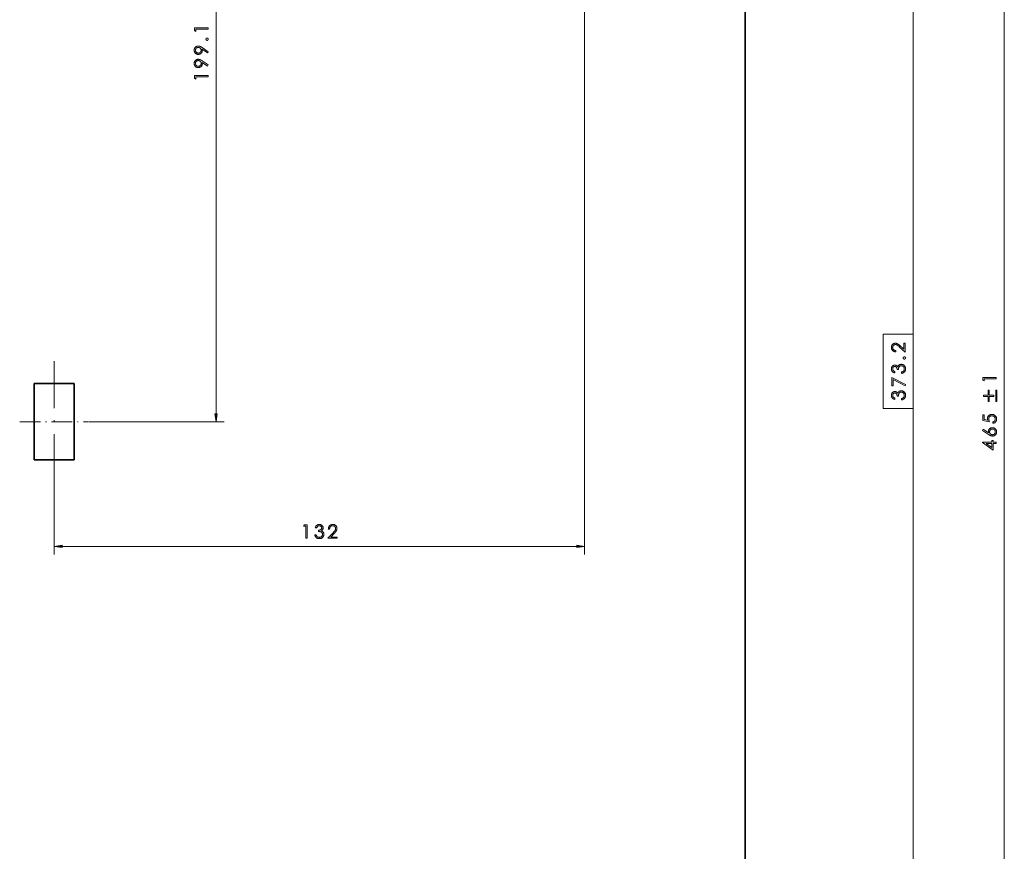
# Model space of a CAD drawing. Extents: x 0 to 1189, y 0 to 841.
# Tile 83 of 135: x 320 to 565, y 412 to 619. Entities that reach past the tile are written whole.
import ezdxf

# ---------------------------------------------------------------- set-up
doc = ezdxf.new("R2010")
doc.units = 0
doc.linetypes.add('DASHDOT', pattern=[18.5, 12, -3, 0.5, -3])

msp = doc.modelspace()

# ---------------------------------------------------------------- linework, layer by layer
at = {"color": 7, "lineweight": 13}
for p, q in [((564.84, 291.15), (564.84, 752.24)), ((368.71, 521.2), (368.71, 716.36)), ((542.19, 540.99), (542.19, 716.36)), ((460.43, 714.02), (460.42, 486.2)), ((542.19, 347.15), (542.19, 522.51)), ((337.1, 519.22), (370.71, 519.22)), ((330.41, 488.21), (458.44, 488.2))]:
    msp.add_line(p, q, dxfattribs=at)
at = {"color": 7, "lineweight": 35}
msp.add_line((500.36, 299.17), (500.37, 744.22), dxfattribs=at)
at = {"color": 7, "linetype": 'DASHDOT', "lineweight": 13}
msp.add_line((328.42, 504.11), (328.43, 534.33), dxfattribs=at)
at = {"color": 7, "lineweight": 35, "ltscale": 0.25}
for p, q in [((333.42, 528.72), (323.42, 528.72)), ((323.42, 509.72), (333.42, 509.72))]:
    msp.add_line(p, q, dxfattribs=at)
at = {"color": 7, "lineweight": 35, "ltscale": 0.475}
for p, q in [((323.42, 509.72), (323.42, 528.72)), ((333.42, 528.72), (333.42, 509.72))]:
    msp.add_line(p, q, dxfattribs=at)
at = {"color": 7, "linetype": 'DASHDOT', "lineweight": 13, "ltscale": 0.428549}
msp.add_line((319.85, 519.22), (337, 519.22), dxfattribs=at)
at = {"color": 7, "lineweight": 13, "ltscale": 0.445142}
msp.add_line((328.42, 504.01), (328.42, 486.21), dxfattribs=at)
at = {"color": 7, "lineweight": 13}
for points in [[(363.34, 616.6), (363.34, 617.26), (366.71, 617.26), (366.71, 616.93), (363.67, 616.93), (363.67, 616.4)], [(366.79, 611.34), (366.61, 611.07), (365.24, 611.97), (365.25, 611.94), (365.26, 611.9), (365.27, 611.87), (365.27, 611.83), (365.28, 611.8), (365.29, 611.76), (365.29, 611.73), (365.29, 611.69), (365.3, 611.66), (365.3, 611.62), (365.29, 611.54), (365.28, 611.47), (365.27, 611.39), (365.25, 611.32), (365.22, 611.25), (365.19, 611.19), (365.15, 611.12), (365.11, 611.06), (365.06, 611), (365.01, 610.95), (364.95, 610.89), (364.88, 610.85), (364.82, 610.81), (364.75, 610.77), (364.68, 610.74), (364.61, 610.72), (364.53, 610.7), (364.46, 610.68), (364.38, 610.67), (364.29, 610.67), (364.21, 610.67), (364.12, 610.68), (364.04, 610.7), (363.96, 610.72), (363.89, 610.75), (363.81, 610.78), (363.74, 610.82), (363.68, 610.87), (363.61, 610.92), (363.55, 610.98), (363.5, 611.04), (363.45, 611.1), (363.4, 611.17), (363.36, 611.24), (363.33, 611.31), (363.31, 611.39), (363.28, 611.47), (363.27, 611.55), (363.26, 611.63), (363.26, 611.72), (363.26, 611.81), (363.27, 611.89), (363.29, 611.97), (363.31, 612.05), (363.33, 612.13), (363.37, 612.2), (363.41, 612.27), (363.45, 612.33), (363.5, 612.4), (363.56, 612.45), (363.62, 612.51), (363.69, 612.56), (363.75, 612.6), (363.82, 612.64), (363.89, 612.67), (363.97, 612.7), (364.04, 612.72), (364.12, 612.73), (364.2, 612.74), (364.28, 612.74), (364.33, 612.74), (364.38, 612.74), (364.43, 612.73), (364.47, 612.73), (364.52, 612.72), (364.57, 612.71), (364.61, 612.7), (364.66, 612.68), (364.71, 612.66), (364.76, 612.65), (364.8, 612.63), (364.85, 612.6), (364.9, 612.58), (364.95, 612.56), (365, 612.53), (365.05, 612.5), (365.11, 612.47), (365.16, 612.43), (365.21, 612.4), (365.27, 612.36)], [(366.49, 614.16), (366.46, 614.16), (366.44, 614.17), (366.42, 614.17), (366.4, 614.18), (366.38, 614.18), (366.36, 614.19), (366.34, 614.2), (366.32, 614.22), (366.3, 614.23), (366.29, 614.25), (366.27, 614.26), (366.26, 614.28), (366.25, 614.3), (366.23, 614.32), (366.23, 614.34), (366.22, 614.36), (366.21, 614.38), (366.21, 614.4), (366.21, 614.42), (366.21, 614.44), (366.21, 614.47), (366.21, 614.49), (366.21, 614.51), (366.22, 614.53), (366.23, 614.55), (366.23, 614.57), (366.25, 614.59), (366.26, 614.61), (366.27, 614.63), (366.29, 614.64), (366.3, 614.66), (366.32, 614.67), (366.34, 614.68), (366.36, 614.7), (366.38, 614.7), (366.4, 614.71), (366.42, 614.72), (366.44, 614.72), (366.46, 614.72), (366.49, 614.72), (366.51, 614.72), (366.53, 614.72), (366.56, 614.72), (366.58, 614.71), (366.6, 614.7), (366.62, 614.7), (366.64, 614.68), (366.66, 614.67), (366.67, 614.66), (366.69, 614.64), (366.71, 614.63), (366.72, 614.61), (366.73, 614.59), (366.74, 614.57), (366.75, 614.55), (366.76, 614.53), (366.77, 614.51), (366.77, 614.49), (366.77, 614.47), (366.77, 614.44), (366.77, 614.42), (366.77, 614.4), (366.76, 614.38), (366.76, 614.36), (366.75, 614.34), (366.74, 614.32), (366.73, 614.3), (366.72, 614.28), (366.7, 614.26), (366.69, 614.25), (366.67, 614.23), (366.65, 614.22), (366.63, 614.2), (366.62, 614.19), (366.6, 614.18), (366.58, 614.18), (366.55, 614.17), (366.53, 614.17), (366.51, 614.16)], [(364.29, 611), (364.35, 611), (364.41, 611.01), (364.46, 611.02), (364.52, 611.03), (364.57, 611.05), (364.62, 611.07), (364.66, 611.1), (364.71, 611.13), (364.75, 611.17), (364.8, 611.21), (364.83, 611.25), (364.87, 611.29), (364.9, 611.34), (364.93, 611.39), (364.95, 611.43), (364.97, 611.49), (364.98, 611.54), (364.99, 611.59), (365, 611.65), (365, 611.71), (365, 611.77), (364.99, 611.82), (364.98, 611.88), (364.97, 611.93), (364.95, 611.98), (364.93, 612.03), (364.9, 612.08), (364.87, 612.12), (364.83, 612.17), (364.79, 612.21), (364.75, 612.25), (364.71, 612.28), (364.66, 612.31), (364.61, 612.34), (364.56, 612.36), (364.51, 612.38), (364.46, 612.4), (364.41, 612.41), (364.35, 612.41), (364.29, 612.41), (364.24, 612.41), (364.18, 612.41), (364.13, 612.4), (364.07, 612.38), (364.02, 612.36), (363.97, 612.34), (363.93, 612.31), (363.88, 612.28), (363.84, 612.25), (363.79, 612.21), (363.76, 612.17), (363.72, 612.12), (363.69, 612.08), (363.66, 612.03), (363.64, 611.98), (363.62, 611.93), (363.6, 611.88), (363.59, 611.82), (363.59, 611.77), (363.59, 611.71), (363.59, 611.65), (363.59, 611.59), (363.6, 611.54), (363.62, 611.49), (363.64, 611.43), (363.66, 611.39), (363.69, 611.34), (363.72, 611.29), (363.75, 611.25), (363.79, 611.21), (363.83, 611.17), (363.88, 611.13), (363.92, 611.1), (363.97, 611.07), (364.02, 611.05), (364.07, 611.03), (364.12, 611.02), (364.18, 611.01), (364.24, 611)], [(366.79, 608.05), (366.61, 607.77), (365.24, 608.68), (365.25, 608.64), (365.26, 608.61), (365.27, 608.57), (365.27, 608.54), (365.28, 608.5), (365.29, 608.47), (365.29, 608.43), (365.29, 608.4), (365.3, 608.36), (365.3, 608.33), (365.29, 608.25), (365.28, 608.17), (365.27, 608.1), (365.25, 608.03), (365.22, 607.96), (365.19, 607.89), (365.15, 607.83), (365.11, 607.77), (365.06, 607.71), (365.01, 607.65), (364.95, 607.6), (364.88, 607.55), (364.82, 607.51), (364.75, 607.48), (364.68, 607.45), (364.61, 607.42), (364.53, 607.4), (364.46, 607.39), (364.38, 607.38), (364.29, 607.38), (364.21, 607.38), (364.12, 607.39), (364.04, 607.41), (363.96, 607.43), (363.89, 607.45), (363.81, 607.49), (363.74, 607.53), (363.68, 607.57), (363.61, 607.62), (363.55, 607.68), (363.5, 607.74), (363.45, 607.81), (363.4, 607.88), (363.36, 607.95), (363.33, 608.02), (363.31, 608.1), (363.28, 608.18), (363.27, 608.26), (363.26, 608.34), (363.26, 608.43), (363.26, 608.51), (363.27, 608.6), (363.29, 608.68), (363.31, 608.76), (363.33, 608.83), (363.37, 608.91), (363.41, 608.97), (363.45, 609.04), (363.5, 609.1), (363.56, 609.16), (363.62, 609.22), (363.69, 609.26), (363.75, 609.31), (363.82, 609.35), (363.89, 609.38), (363.97, 609.4), (364.04, 609.42), (364.12, 609.44), (364.2, 609.45), (364.28, 609.45), (364.33, 609.45), (364.38, 609.45), (364.43, 609.44), (364.47, 609.43), (364.52, 609.42), (364.57, 609.41), (364.61, 609.4), (364.66, 609.39), (364.71, 609.37), (364.76, 609.35), (364.8, 609.33), (364.85, 609.31), (364.9, 609.29), (364.95, 609.26), (365, 609.23), (365.05, 609.2), (365.11, 609.17), (365.16, 609.14), (365.21, 609.11), (365.27, 609.07)], [(364.29, 607.71), (364.35, 607.71), (364.41, 607.71), (364.46, 607.72), (364.52, 607.74), (364.57, 607.76), (364.62, 607.78), (364.66, 607.81), (364.71, 607.84), (364.75, 607.87), (364.8, 607.91), (364.83, 607.95), (364.87, 608), (364.9, 608.04), (364.93, 608.09), (364.95, 608.14), (364.97, 608.19), (364.98, 608.24), (364.99, 608.3), (365, 608.36), (365, 608.41), (365, 608.47), (364.99, 608.53), (364.98, 608.58), (364.97, 608.64), (364.95, 608.69), (364.93, 608.74), (364.9, 608.78), (364.87, 608.83), (364.83, 608.87), (364.79, 608.91), (364.75, 608.95), (364.71, 608.99), (364.66, 609.02), (364.61, 609.05), (364.56, 609.07), (364.51, 609.09), (364.46, 609.1), (364.41, 609.11), (364.35, 609.12), (364.29, 609.12), (364.24, 609.12), (364.18, 609.11), (364.13, 609.1), (364.07, 609.09), (364.02, 609.07), (363.97, 609.05), (363.93, 609.02), (363.88, 608.99), (363.84, 608.95), (363.79, 608.91), (363.76, 608.87), (363.72, 608.83), (363.69, 608.78), (363.66, 608.74), (363.64, 608.69), (363.62, 608.64), (363.6, 608.58), (363.59, 608.53), (363.59, 608.47), (363.59, 608.41), (363.59, 608.36), (363.59, 608.3), (363.6, 608.24), (363.62, 608.19), (363.64, 608.14), (363.66, 608.09), (363.69, 608.04), (363.72, 608), (363.75, 607.95), (363.79, 607.91), (363.83, 607.87), (363.88, 607.84), (363.92, 607.81), (363.97, 607.78), (364.02, 607.76), (364.07, 607.74), (364.12, 607.72), (364.18, 607.71), (364.24, 607.71)], [(363.34, 604.72), (363.34, 605.38), (366.71, 605.38), (366.71, 605.05), (363.67, 605.05), (363.67, 604.52)], [(534.69, 522.51), (542.19, 522.51), (542.19, 540.99), (534.69, 540.99)], [(537.88, 536.93), (537.88, 536.61), (537.78, 536.62), (537.68, 536.63), (537.59, 536.65), (537.5, 536.68), (537.42, 536.71), (537.34, 536.74), (537.26, 536.79), (537.19, 536.84), (537.12, 536.89), (537.05, 536.95), (537, 537.02), (536.94, 537.09), (536.9, 537.16), (536.86, 537.23), (536.82, 537.31), (536.79, 537.39), (536.77, 537.47), (536.76, 537.55), (536.75, 537.64), (536.74, 537.73), (536.75, 537.82), (536.75, 537.9), (536.77, 537.98), (536.79, 538.06), (536.82, 538.14), (536.85, 538.21), (536.89, 538.28), (536.93, 538.35), (536.98, 538.41), (537.04, 538.47), (537.1, 538.53), (537.16, 538.58), (537.22, 538.62), (537.29, 538.66), (537.36, 538.7), (537.43, 538.72), (537.51, 538.74), (537.59, 538.76), (537.67, 538.77), (537.75, 538.77), (537.81, 538.77), (537.87, 538.76), (537.93, 538.76), (537.99, 538.74), (538.05, 538.73), (538.11, 538.71), (538.17, 538.69), (538.22, 538.66), (538.28, 538.64), (538.33, 538.6), (538.39, 538.57), (538.44, 538.53), (538.5, 538.49), (538.56, 538.44), (538.62, 538.4), (538.69, 538.34), (538.75, 538.29), (538.82, 538.23), (538.89, 538.17), (538.96, 538.1), (539.87, 537.26), (539.87, 538.82), (540.19, 538.82), (540.19, 536.53), (538.8, 537.81), (538.73, 537.88), (538.66, 537.94), (538.6, 538), (538.54, 538.05), (538.48, 538.1), (538.42, 538.15), (538.37, 538.19), (538.32, 538.23), (538.27, 538.27), (538.23, 538.3), (538.19, 538.32), (538.14, 538.35), (538.1, 538.37), (538.05, 538.39), (538, 538.41), (537.96, 538.42), (537.91, 538.43), (537.86, 538.44), (537.81, 538.44), (537.76, 538.44), (537.7, 538.44), (537.65, 538.43), (537.59, 538.42), (537.54, 538.41), (537.49, 538.39), (537.44, 538.37), (537.4, 538.34), (537.35, 538.31), (537.31, 538.27), (537.27, 538.23), (537.23, 538.19), (537.19, 538.14), (537.16, 538.09), (537.14, 538.04), (537.11, 537.99), (537.09, 537.94), (537.08, 537.89), (537.07, 537.83), (537.06, 537.77), (537.06, 537.71), (537.06, 537.65), (537.07, 537.59), (537.08, 537.53), (537.1, 537.47), (537.11, 537.41), (537.14, 537.36), (537.17, 537.31), (537.2, 537.26), (537.23, 537.22), (537.27, 537.18), (537.32, 537.14), (537.37, 537.1), (537.42, 537.07), (537.47, 537.04), (537.53, 537.01), (537.6, 536.99), (537.66, 536.97), (537.73, 536.95), (537.8, 536.94)], [(539.97, 534.82), (539.95, 534.82), (539.93, 534.82), (539.9, 534.83), (539.88, 534.83), (539.86, 534.84), (539.84, 534.85), (539.82, 534.86), (539.81, 534.87), (539.79, 534.89), (539.77, 534.91), (539.76, 534.92), (539.74, 534.94), (539.73, 534.96), (539.72, 534.98), (539.71, 535), (539.7, 535.02), (539.7, 535.04), (539.69, 535.06), (539.69, 535.08), (539.69, 535.1), (539.69, 535.12), (539.69, 535.15), (539.7, 535.17), (539.7, 535.19), (539.71, 535.21), (539.72, 535.23), (539.73, 535.25), (539.74, 535.27), (539.76, 535.28), (539.77, 535.3), (539.79, 535.32), (539.81, 535.33), (539.82, 535.34), (539.84, 535.35), (539.86, 535.36), (539.88, 535.37), (539.9, 535.38), (539.93, 535.38), (539.95, 535.38), (539.97, 535.38), (540, 535.38), (540.02, 535.38), (540.04, 535.38), (540.06, 535.37), (540.08, 535.36), (540.1, 535.35), (540.12, 535.34), (540.14, 535.33), (540.16, 535.32), (540.17, 535.3), (540.19, 535.28), (540.2, 535.27), (540.22, 535.25), (540.23, 535.23), (540.24, 535.21), (540.24, 535.19), (540.25, 535.17), (540.25, 535.15), (540.26, 535.12), (540.26, 535.1), (540.26, 535.08), (540.25, 535.06), (540.25, 535.04), (540.24, 535.02), (540.24, 535), (540.23, 534.98), (540.22, 534.96), (540.2, 534.94), (540.19, 534.92), (540.17, 534.91), (540.16, 534.89), (540.14, 534.87), (540.12, 534.86), (540.1, 534.85), (540.08, 534.84), (540.06, 534.83), (540.04, 534.83), (540.02, 534.82), (539.99, 534.82)], [(537.61, 531.72), (537.61, 531.38), (537.52, 531.4), (537.45, 531.42), (537.37, 531.45), (537.3, 531.48), (537.24, 531.51), (537.17, 531.55), (537.12, 531.59), (537.06, 531.64), (537.01, 531.68), (536.97, 531.74), (536.92, 531.79), (536.89, 531.85), (536.85, 531.9), (536.82, 531.96), (536.8, 532.03), (536.78, 532.09), (536.76, 532.16), (536.75, 532.22), (536.75, 532.29), (536.74, 532.37), (536.75, 532.44), (536.75, 532.52), (536.77, 532.59), (536.78, 532.67), (536.81, 532.74), (536.83, 532.8), (536.87, 532.87), (536.9, 532.93), (536.95, 532.99), (537, 533.05), (537.05, 533.1), (537.1, 533.15), (537.16, 533.19), (537.22, 533.23), (537.28, 533.26), (537.34, 533.29), (537.4, 533.31), (537.47, 533.32), (537.54, 533.33), (537.61, 533.33), (537.7, 533.33), (537.78, 533.31), (537.85, 533.29), (537.93, 533.26), (538, 533.22), (538.07, 533.18), (538.13, 533.12), (538.19, 533.05), (538.25, 532.98), (538.3, 532.9), (538.32, 532.96), (538.35, 533.01), (538.38, 533.06), (538.42, 533.11), (538.45, 533.16), (538.49, 533.21), (538.53, 533.25), (538.57, 533.29), (538.61, 533.32), (538.66, 533.36), (538.71, 533.39), (538.76, 533.41), (538.81, 533.44), (538.86, 533.46), (538.91, 533.48), (538.97, 533.49), (539.02, 533.5), (539.08, 533.51), (539.13, 533.52), (539.19, 533.52), (539.28, 533.51), (539.36, 533.51), (539.44, 533.49), (539.52, 533.47), (539.6, 533.44), (539.68, 533.4), (539.75, 533.36), (539.82, 533.31), (539.89, 533.25), (539.95, 533.19), (540.02, 533.13), (540.07, 533.06), (540.12, 532.98), (540.16, 532.9), (540.2, 532.82), (540.22, 532.74), (540.25, 532.65), (540.26, 532.56), (540.27, 532.47), (540.28, 532.37), (540.27, 532.28), (540.27, 532.2), (540.25, 532.12), (540.24, 532.04), (540.21, 531.97), (540.19, 531.9), (540.15, 531.83), (540.12, 531.76), (540.07, 531.7), (540.03, 531.64), (539.97, 531.59), (539.92, 531.54), (539.85, 531.49), (539.79, 531.45), (539.72, 531.41), (539.64, 531.37), (539.56, 531.34), (539.48, 531.31), (539.39, 531.29), (539.29, 531.26), (539.29, 531.59), (539.36, 531.61), (539.42, 531.63), (539.48, 531.65), (539.53, 531.68), (539.58, 531.71), (539.63, 531.73), (539.67, 531.76), (539.71, 531.8), (539.75, 531.83), (539.79, 531.87), (539.82, 531.9), (539.84, 531.95), (539.87, 531.99), (539.89, 532.04), (539.91, 532.09), (539.92, 532.14), (539.93, 532.19), (539.94, 532.25), (539.95, 532.31), (539.95, 532.37), (539.95, 532.44), (539.94, 532.51), (539.93, 532.57), (539.91, 532.64), (539.89, 532.7), (539.87, 532.75), (539.84, 532.81), (539.81, 532.86), (539.77, 532.91), (539.73, 532.96), (539.69, 533), (539.64, 533.04), (539.6, 533.07), (539.55, 533.1), (539.5, 533.13), (539.44, 533.15), (539.39, 533.16), (539.33, 533.18), (539.28, 533.18), (539.22, 533.19), (539.15, 533.18), (539.09, 533.18), (539.03, 533.16), (538.97, 533.15), (538.92, 533.12), (538.86, 533.09), (538.81, 533.06), (538.77, 533.02), (538.73, 532.98), (538.69, 532.93), (538.65, 532.88), (538.61, 532.82), (538.59, 532.76), (538.56, 532.69), (538.54, 532.62), (538.52, 532.55), (538.5, 532.47), (538.49, 532.38), (538.48, 532.29), (538.48, 532.2), (538.17, 532.2), (538.17, 532.26), (538.17, 532.33), (538.16, 532.39), (538.15, 532.45), (538.13, 532.51), (538.11, 532.57), (538.09, 532.62), (538.07, 532.67), (538.04, 532.72), (538.01, 532.76), (537.98, 532.8), (537.95, 532.84), (537.91, 532.87), (537.87, 532.9), (537.83, 532.92), (537.79, 532.94), (537.75, 532.96), (537.7, 532.97), (537.66, 532.98), (537.61, 532.98), (537.56, 532.98), (537.52, 532.97), (537.48, 532.96), (537.44, 532.95), (537.4, 532.94), (537.36, 532.92), (537.32, 532.89), (537.29, 532.87), (537.26, 532.84), (537.22, 532.8), (537.19, 532.77), (537.17, 532.73), (537.14, 532.69), (537.12, 532.65), (537.11, 532.61), (537.09, 532.56), (537.08, 532.52), (537.07, 532.47), (537.07, 532.42), (537.07, 532.37), (537.07, 532.32), (537.07, 532.28), (537.08, 532.23), (537.09, 532.19), (537.1, 532.15), (537.11, 532.11), (537.13, 532.08), (537.15, 532.04), (537.17, 532.01), (537.2, 531.98), (537.23, 531.95), (537.26, 531.92), (537.29, 531.89), (537.33, 531.86), (537.37, 531.84), (537.41, 531.81), (537.45, 531.79), (537.5, 531.76), (537.55, 531.74)], [(536.83, 528.14), (536.83, 530.28), (540.28, 528.48), (540.14, 528.2), (537.15, 529.76), (537.15, 528.14)], [(559.48, 529.6), (559.48, 530.26), (562.84, 530.26), (562.84, 529.93), (559.81, 529.93), (559.81, 529.4)], [(537.61, 525.13), (537.61, 524.79), (537.52, 524.81), (537.45, 524.83), (537.37, 524.86), (537.3, 524.89), (537.24, 524.93), (537.17, 524.96), (537.12, 525), (537.06, 525.05), (537.01, 525.1), (536.97, 525.15), (536.92, 525.2), (536.89, 525.26), (536.85, 525.32), (536.82, 525.38), (536.8, 525.44), (536.78, 525.5), (536.76, 525.57), (536.75, 525.64), (536.75, 525.71), (536.74, 525.78), (536.75, 525.86), (536.75, 525.93), (536.77, 526.01), (536.78, 526.08), (536.81, 526.15), (536.83, 526.21), (536.87, 526.28), (536.9, 526.34), (536.95, 526.4), (537, 526.46), (537.05, 526.51), (537.1, 526.56), (537.16, 526.6), (537.22, 526.64), (537.28, 526.67), (537.34, 526.7), (537.4, 526.72), (537.47, 526.73), (537.54, 526.74), (537.61, 526.74), (537.7, 526.74), (537.78, 526.73), (537.85, 526.7), (537.93, 526.67), (538, 526.64), (538.07, 526.59), (538.13, 526.53), (538.19, 526.47), (538.25, 526.39), (538.3, 526.31), (538.32, 526.37), (538.35, 526.42), (538.38, 526.48), (538.42, 526.53), (538.45, 526.57), (538.49, 526.62), (538.53, 526.66), (538.57, 526.7), (538.61, 526.74), (538.66, 526.77), (538.71, 526.8), (538.76, 526.83), (538.81, 526.85), (538.86, 526.87), (538.91, 526.89), (538.97, 526.9), (539.02, 526.92), (539.08, 526.92), (539.13, 526.93), (539.19, 526.93), (539.28, 526.93), (539.36, 526.92), (539.44, 526.9), (539.52, 526.88), (539.6, 526.85), (539.68, 526.81), (539.75, 526.77), (539.82, 526.72), (539.89, 526.67), (539.95, 526.6), (540.02, 526.54), (540.07, 526.47), (540.12, 526.39), (540.16, 526.32), (540.2, 526.24), (540.22, 526.15), (540.25, 526.07), (540.26, 525.97), (540.27, 525.88), (540.28, 525.78), (540.27, 525.7), (540.27, 525.61), (540.25, 525.53), (540.24, 525.45), (540.21, 525.38), (540.19, 525.31), (540.15, 525.24), (540.12, 525.18), (540.07, 525.12), (540.03, 525.06), (539.97, 525), (539.92, 524.95), (539.85, 524.9), (539.79, 524.86), (539.72, 524.82), (539.64, 524.78), (539.56, 524.75), (539.48, 524.72), (539.39, 524.7), (539.29, 524.68), (539.29, 525), (539.36, 525.02), (539.42, 525.04), (539.48, 525.07), (539.53, 525.09), (539.58, 525.12), (539.63, 525.15), (539.67, 525.18), (539.71, 525.21), (539.75, 525.24), (539.79, 525.28), (539.82, 525.32), (539.84, 525.36), (539.87, 525.4), (539.89, 525.45), (539.91, 525.5), (539.92, 525.55), (539.93, 525.61), (539.94, 525.66), (539.95, 525.72), (539.95, 525.79), (539.95, 525.86), (539.94, 525.92), (539.93, 525.99), (539.91, 526.05), (539.89, 526.11), (539.87, 526.17), (539.84, 526.22), (539.81, 526.27), (539.77, 526.32), (539.73, 526.37), (539.69, 526.41), (539.64, 526.45), (539.6, 526.49), (539.55, 526.52), (539.5, 526.54), (539.44, 526.56), (539.39, 526.58), (539.33, 526.59), (539.28, 526.6), (539.22, 526.6), (539.15, 526.6), (539.09, 526.59), (539.03, 526.58), (538.97, 526.56), (538.92, 526.53), (538.86, 526.51), (538.81, 526.47), (538.77, 526.44), (538.73, 526.39), (538.69, 526.34), (538.65, 526.29), (538.61, 526.23), (538.59, 526.17), (538.56, 526.11), (538.54, 526.03), (538.52, 525.96), (538.5, 525.88), (538.49, 525.79), (538.48, 525.7), (538.48, 525.61), (538.17, 525.61), (538.17, 525.68), (538.17, 525.74), (538.16, 525.81), (538.15, 525.87), (538.13, 525.92), (538.11, 525.98), (538.09, 526.03), (538.07, 526.08), (538.04, 526.13), (538.01, 526.17), (537.98, 526.22), (537.95, 526.25), (537.91, 526.28), (537.87, 526.31), (537.83, 526.34), (537.79, 526.36), (537.75, 526.37), (537.7, 526.38), (537.66, 526.39), (537.61, 526.39), (537.56, 526.39), (537.52, 526.38), (537.48, 526.38), (537.44, 526.36), (537.4, 526.35), (537.36, 526.33), (537.32, 526.31), (537.29, 526.28), (537.26, 526.25), (537.22, 526.22), (537.19, 526.18), (537.17, 526.14), (537.14, 526.1), (537.12, 526.06), (537.11, 526.02), (537.09, 525.97), (537.08, 525.93), (537.07, 525.88), (537.07, 525.83), (537.07, 525.78), (537.07, 525.73), (537.07, 525.69), (537.08, 525.64), (537.09, 525.6), (537.1, 525.56), (537.11, 525.53), (537.13, 525.49), (537.15, 525.46), (537.17, 525.42), (537.2, 525.39), (537.23, 525.36), (537.26, 525.33), (537.29, 525.3), (537.33, 525.28), (537.37, 525.25), (537.41, 525.22), (537.45, 525.2), (537.5, 525.18), (537.55, 525.15)], [(561.08, 527.11), (561.08, 525.84), (562.25, 525.84), (562.25, 525.54), (561.08, 525.54), (561.08, 524.28), (560.79, 524.28), (560.79, 525.54), (559.69, 525.54), (559.69, 525.84), (560.79, 525.84), (560.79, 527.11)], [(562.99, 527.11), (562.99, 524.28), (562.7, 524.28), (562.7, 527.11)], [(368.44, 521.2), (368.71, 519.22), (368.97, 521.2)], [(559.48, 520.95), (559.8, 520.95), (559.8, 519.75), (560.72, 519.59), (560.71, 519.63), (560.69, 519.67), (560.68, 519.72), (560.68, 519.76), (560.67, 519.8), (560.66, 519.85), (560.66, 519.89), (560.65, 519.93), (560.65, 519.97), (560.65, 520.01), (560.66, 520.09), (560.66, 520.18), (560.68, 520.26), (560.7, 520.34), (560.73, 520.41), (560.76, 520.48), (560.8, 520.55), (560.85, 520.62), (560.9, 520.68), (560.96, 520.74), (561.03, 520.8), (561.09, 520.85), (561.17, 520.89), (561.24, 520.93), (561.32, 520.96), (561.4, 520.99), (561.48, 521.01), (561.57, 521.03), (561.66, 521.04), (561.75, 521.04), (561.85, 521.04), (561.95, 521.03), (562.04, 521.01), (562.13, 520.99), (562.21, 520.96), (562.29, 520.92), (562.37, 520.88), (562.45, 520.83), (562.52, 520.78), (562.59, 520.72), (562.65, 520.65), (562.71, 520.58), (562.76, 520.51), (562.81, 520.43), (562.84, 520.34), (562.87, 520.26), (562.9, 520.17), (562.92, 520.07), (562.93, 519.97), (562.93, 519.87), (562.93, 519.79), (562.92, 519.71), (562.91, 519.64), (562.89, 519.56), (562.87, 519.49), (562.84, 519.43), (562.81, 519.36), (562.77, 519.3), (562.73, 519.24), (562.69, 519.18), (562.64, 519.13), (562.58, 519.08), (562.53, 519.03), (562.47, 518.99), (562.4, 518.95), (562.33, 518.92), (562.26, 518.9), (562.19, 518.87), (562.11, 518.85), (562.03, 518.84), (562.03, 519.18), (562.08, 519.2), (562.14, 519.21), (562.19, 519.23), (562.23, 519.25), (562.28, 519.28), (562.32, 519.3), (562.36, 519.33), (562.4, 519.36), (562.43, 519.4), (562.46, 519.44), (562.49, 519.48), (562.51, 519.52), (562.54, 519.56), (562.56, 519.6), (562.57, 519.64), (562.59, 519.69), (562.6, 519.73), (562.6, 519.78), (562.61, 519.83), (562.61, 519.88), (562.61, 519.95), (562.6, 520.01), (562.59, 520.07), (562.57, 520.13), (562.55, 520.19), (562.52, 520.25), (562.49, 520.3), (562.45, 520.35), (562.41, 520.41), (562.36, 520.46), (562.31, 520.5), (562.26, 520.54), (562.2, 520.58), (562.14, 520.61), (562.08, 520.64), (562.02, 520.66), (561.95, 520.67), (561.89, 520.69), (561.82, 520.69), (561.74, 520.7), (561.68, 520.69), (561.61, 520.69), (561.55, 520.68), (561.49, 520.66), (561.44, 520.64), (561.38, 520.62), (561.33, 520.59), (561.28, 520.56), (561.23, 520.53), (561.19, 520.49), (561.15, 520.44), (561.11, 520.4), (561.08, 520.35), (561.05, 520.29), (561.03, 520.24), (561.01, 520.18), (560.99, 520.12), (560.98, 520.05), (560.97, 519.98), (560.97, 519.91), (560.97, 519.85), (560.98, 519.78), (560.99, 519.71), (561, 519.64), (561.02, 519.57), (561.03, 519.5), (561.06, 519.42), (561.08, 519.34), (561.11, 519.26), (561.15, 519.18), (559.48, 519.5)], [(559.4, 517.07), (559.57, 517.35), (560.95, 516.44), (560.94, 516.48), (560.93, 516.52), (560.92, 516.56), (560.91, 516.59), (560.9, 516.63), (560.9, 516.67), (560.89, 516.7), (560.89, 516.74), (560.89, 516.77), (560.89, 516.81), (560.89, 516.88), (560.9, 516.95), (560.91, 517.02), (560.93, 517.09), (560.96, 517.16), (560.99, 517.22), (561.03, 517.29), (561.08, 517.35), (561.13, 517.41), (561.18, 517.46), (561.24, 517.52), (561.31, 517.56), (561.37, 517.61), (561.44, 517.64), (561.51, 517.67), (561.59, 517.7), (561.66, 517.72), (561.74, 517.73), (561.82, 517.74), (561.9, 517.74), (561.99, 517.74), (562.07, 517.73), (562.15, 517.72), (562.23, 517.7), (562.3, 517.67), (562.38, 517.63), (562.44, 517.59), (562.51, 517.55), (562.57, 517.5), (562.63, 517.44), (562.69, 517.38), (562.74, 517.31), (562.78, 517.24), (562.82, 517.17), (562.86, 517.1), (562.88, 517.02), (562.9, 516.94), (562.92, 516.86), (562.93, 516.78), (562.93, 516.69), (562.93, 516.6), (562.92, 516.52), (562.9, 516.44), (562.88, 516.36), (562.85, 516.29), (562.82, 516.22), (562.78, 516.15), (562.74, 516.08), (562.69, 516.02), (562.63, 515.96), (562.57, 515.91), (562.5, 515.86), (562.44, 515.81), (562.37, 515.77), (562.3, 515.74), (562.22, 515.72), (562.15, 515.7), (562.07, 515.68), (561.98, 515.67), (561.9, 515.67), (561.86, 515.67), (561.82, 515.67), (561.77, 515.68), (561.73, 515.68), (561.69, 515.69), (561.65, 515.7), (561.6, 515.71), (561.56, 515.72), (561.52, 515.73), (561.47, 515.75), (561.43, 515.77), (561.38, 515.79), (561.33, 515.81), (561.28, 515.84), (561.23, 515.86), (561.17, 515.9), (561.11, 515.93), (561.05, 515.97), (560.99, 516.01), (560.92, 516.05)], [(561.89, 517.41), (561.84, 517.41), (561.78, 517.4), (561.72, 517.39), (561.67, 517.38), (561.62, 517.36), (561.57, 517.34), (561.52, 517.31), (561.48, 517.28), (561.43, 517.24), (561.39, 517.21), (561.35, 517.16), (561.32, 517.12), (561.29, 517.07), (561.26, 517.03), (561.24, 516.98), (561.22, 516.93), (561.2, 516.87), (561.19, 516.82), (561.19, 516.76), (561.19, 516.7), (561.19, 516.65), (561.19, 516.59), (561.2, 516.54), (561.22, 516.48), (561.24, 516.43), (561.26, 516.38), (561.29, 516.33), (561.32, 516.29), (561.35, 516.25), (561.39, 516.2), (561.43, 516.16), (561.48, 516.13), (561.52, 516.1), (561.57, 516.07), (561.62, 516.05), (561.67, 516.03), (561.72, 516.02), (561.78, 516.01), (561.84, 516), (561.89, 516), (561.95, 516), (562.01, 516.01), (562.06, 516.02), (562.12, 516.03), (562.17, 516.05), (562.22, 516.07), (562.26, 516.1), (562.31, 516.13), (562.35, 516.17), (562.39, 516.21), (562.43, 516.25), (562.47, 516.29), (562.5, 516.34), (562.53, 516.39), (562.55, 516.43), (562.57, 516.49), (562.58, 516.54), (562.59, 516.59), (562.6, 516.65), (562.6, 516.7), (562.6, 516.76), (562.59, 516.82), (562.58, 516.87), (562.57, 516.92), (562.55, 516.97), (562.53, 517.02), (562.5, 517.07), (562.47, 517.12), (562.43, 517.16), (562.39, 517.2), (562.35, 517.24), (562.31, 517.28), (562.26, 517.31), (562.22, 517.34), (562.17, 517.36), (562.12, 517.38), (562.06, 517.39), (562.01, 517.4), (561.95, 517.41)], [(559.4, 514.06), (559.4, 514.12), (561.74, 514.12), (561.74, 514.53), (562.06, 514.53), (562.06, 514.12), (562.84, 514.12), (562.84, 513.79), (562.06, 513.79), (562.06, 512.18)], [(561.74, 513.79), (560.34, 513.79), (561.74, 512.8)], [(390.7, 493.57), (391.36, 493.57), (391.36, 490.21), (391.03, 490.21), (391.03, 493.24), (390.5, 493.24)], [(393.74, 492.79), (393.4, 492.79), (393.42, 492.87), (393.45, 492.95), (393.47, 493.02), (393.5, 493.09), (393.54, 493.16), (393.57, 493.22), (393.62, 493.28), (393.66, 493.34), (393.71, 493.39), (393.76, 493.43), (393.81, 493.47), (393.87, 493.51), (393.93, 493.55), (393.99, 493.57), (394.05, 493.6), (394.11, 493.62), (394.18, 493.63), (394.25, 493.65), (394.32, 493.65), (394.39, 493.65), (394.47, 493.65), (394.54, 493.64), (394.62, 493.63), (394.69, 493.61), (394.76, 493.59), (394.83, 493.56), (394.89, 493.53), (394.95, 493.49), (395.01, 493.45), (395.07, 493.4), (395.13, 493.35), (395.17, 493.3), (395.22, 493.24), (395.25, 493.18), (395.28, 493.12), (395.31, 493.06), (395.33, 492.99), (395.34, 492.93), (395.35, 492.86), (395.35, 492.79), (395.35, 492.7), (395.34, 492.62), (395.32, 492.54), (395.29, 492.47), (395.25, 492.4), (395.2, 492.33), (395.14, 492.27), (395.08, 492.21), (395.01, 492.15), (394.92, 492.1), (394.98, 492.07), (395.04, 492.05), (395.09, 492.01), (395.14, 491.98), (395.19, 491.95), (395.23, 491.91), (395.27, 491.87), (395.31, 491.83), (395.35, 491.78), (395.38, 491.74), (395.41, 491.69), (395.44, 491.64), (395.46, 491.59), (395.48, 491.54), (395.5, 491.48), (395.52, 491.43), (395.53, 491.38), (395.54, 491.32), (395.54, 491.27), (395.54, 491.21), (395.54, 491.12), (395.53, 491.04), (395.51, 490.95), (395.49, 490.87), (395.46, 490.79), (395.42, 490.72), (395.38, 490.65), (395.33, 490.58), (395.28, 490.51), (395.22, 490.44), (395.15, 490.38), (395.08, 490.33), (395.01, 490.28), (394.93, 490.24), (394.85, 490.2), (394.76, 490.17), (394.68, 490.15), (394.59, 490.13), (394.49, 490.12), (394.39, 490.12), (394.31, 490.12), (394.22, 490.13), (394.14, 490.14), (394.07, 490.16), (393.99, 490.18), (393.92, 490.21), (393.85, 490.24), (393.79, 490.28), (393.73, 490.32), (393.67, 490.37), (393.61, 490.42), (393.56, 490.48), (393.51, 490.54), (393.47, 490.61), (393.43, 490.68), (393.39, 490.76), (393.36, 490.84), (393.33, 490.92), (393.31, 491.01), (393.29, 491.11), (393.62, 491.11), (393.64, 491.04), (393.66, 490.98), (393.68, 490.92), (393.7, 490.87), (393.73, 490.82), (393.76, 490.77), (393.79, 490.72), (393.82, 490.68), (393.85, 490.65), (393.89, 490.61), (393.93, 490.58), (393.97, 490.55), (394.01, 490.53), (394.06, 490.51), (394.11, 490.49), (394.16, 490.48), (394.22, 490.46), (394.27, 490.46), (394.34, 490.45), (394.4, 490.45), (394.47, 490.45), (394.53, 490.46), (394.6, 490.47), (394.66, 490.48), (394.72, 490.5), (394.78, 490.53), (394.83, 490.56), (394.88, 490.59), (394.93, 490.62), (394.98, 490.67), (395.02, 490.71), (395.06, 490.75), (395.1, 490.8), (395.13, 490.85), (395.15, 490.9), (395.17, 490.95), (395.19, 491.01), (395.2, 491.06), (395.21, 491.12), (395.21, 491.18), (395.21, 491.25), (395.2, 491.31), (395.19, 491.37), (395.17, 491.43), (395.15, 491.48), (395.12, 491.53), (395.09, 491.58), (395.05, 491.63), (395, 491.67), (394.96, 491.71), (394.9, 491.75), (394.85, 491.78), (394.78, 491.81), (394.72, 491.84), (394.65, 491.86), (394.57, 491.88), (394.49, 491.89), (394.4, 491.9), (394.32, 491.91), (394.22, 491.92), (394.22, 492.23), (394.29, 492.23), (394.35, 492.23), (394.42, 492.24), (394.48, 492.25), (394.54, 492.27), (394.59, 492.28), (394.64, 492.3), (394.69, 492.33), (394.74, 492.35), (394.79, 492.38), (394.83, 492.42), (394.86, 492.45), (394.9, 492.49), (394.92, 492.53), (394.95, 492.57), (394.97, 492.61), (394.98, 492.65), (394.99, 492.69), (395, 492.74), (395, 492.79), (395, 492.83), (395, 492.88), (394.99, 492.92), (394.98, 492.96), (394.96, 493), (394.94, 493.04), (394.92, 493.07), (394.89, 493.11), (394.86, 493.14), (394.83, 493.17), (394.79, 493.2), (394.75, 493.23), (394.71, 493.25), (394.67, 493.27), (394.63, 493.29), (394.59, 493.31), (394.54, 493.32), (394.49, 493.32), (394.44, 493.33), (394.39, 493.33), (394.34, 493.33), (394.3, 493.33), (394.26, 493.32), (394.22, 493.31), (394.18, 493.3), (394.14, 493.28), (394.1, 493.27), (394.07, 493.25), (394.03, 493.22), (394, 493.2), (393.97, 493.17), (393.94, 493.14), (393.92, 493.1), (393.89, 493.07), (393.86, 493.03), (393.84, 492.99), (393.81, 492.94), (393.79, 492.9), (393.76, 492.85)], [(396.96, 492.52), (396.64, 492.52), (396.65, 492.62), (396.66, 492.71), (396.68, 492.81), (396.7, 492.9), (396.74, 492.98), (396.77, 493.06), (396.82, 493.14), (396.86, 493.21), (396.92, 493.28), (396.98, 493.34), (397.05, 493.4), (397.11, 493.45), (397.18, 493.5), (397.26, 493.54), (397.33, 493.58), (397.41, 493.6), (397.5, 493.63), (397.58, 493.64), (397.67, 493.65), (397.76, 493.65), (397.85, 493.65), (397.93, 493.64), (398.01, 493.63), (398.09, 493.61), (398.17, 493.58), (398.24, 493.55), (398.31, 493.51), (398.38, 493.47), (398.44, 493.42), (398.5, 493.36), (398.56, 493.3), (398.61, 493.24), (398.65, 493.17), (398.69, 493.11), (398.72, 493.04), (398.75, 492.96), (398.77, 492.89), (398.79, 492.81), (398.8, 492.73), (398.8, 492.65), (398.8, 492.58), (398.79, 492.52), (398.78, 492.46), (398.77, 492.4), (398.76, 492.34), (398.74, 492.29), (398.72, 492.23), (398.69, 492.17), (398.66, 492.12), (398.63, 492.07), (398.6, 492.01), (398.56, 491.96), (398.52, 491.9), (398.47, 491.84), (398.42, 491.77), (398.37, 491.71), (398.32, 491.64), (398.26, 491.58), (398.19, 491.51), (398.13, 491.43), (397.29, 490.53), (398.85, 490.53), (398.85, 490.21), (396.56, 490.21), (397.84, 491.59), (397.91, 491.66), (397.97, 491.73), (398.03, 491.8), (398.08, 491.86), (398.13, 491.92), (398.18, 491.98), (398.22, 492.03), (398.26, 492.08), (398.29, 492.13), (398.33, 492.17), (398.35, 492.21), (398.38, 492.26), (398.4, 492.3), (398.42, 492.35), (398.43, 492.39), (398.45, 492.44), (398.46, 492.49), (398.46, 492.54), (398.47, 492.59), (398.47, 492.64), (398.47, 492.7), (398.46, 492.75), (398.45, 492.8), (398.44, 492.86), (398.42, 492.9), (398.39, 492.95), (398.37, 493), (398.33, 493.04), (398.3, 493.09), (398.26, 493.13), (398.21, 493.17), (398.17, 493.2), (398.12, 493.23), (398.07, 493.26), (398.02, 493.28), (397.97, 493.3), (397.91, 493.32), (397.86, 493.33), (397.8, 493.33), (397.74, 493.34), (397.68, 493.33), (397.61, 493.33), (397.55, 493.32), (397.5, 493.3), (397.44, 493.28), (397.39, 493.26), (397.34, 493.23), (397.29, 493.2), (397.25, 493.16), (397.2, 493.12), (397.16, 493.08), (397.13, 493.03), (397.09, 492.98), (397.06, 492.92), (397.04, 492.86), (397.02, 492.8), (397, 492.74), (396.98, 492.67), (396.97, 492.59)], [(330.41, 488.47), (328.42, 488.21), (330.41, 487.95)], [(458.44, 487.94), (460.42, 488.2), (458.44, 488.47)]]:
    msp.add_lwpolyline(points, close=True, dxfattribs=at)
for points in [[(368.44, 521.2), (368.71, 519.22), (368.44, 521.2), (368.97, 521.2)], [(330.41, 488.47), (328.42, 488.21), (330.41, 488.47), (330.41, 487.95)], [(458.44, 487.94), (460.42, 488.2), (458.44, 487.94), (458.44, 488.47)]]:
    msp.add_solid(points, dxfattribs=at)

doc.saveas('drawing.dxf')
